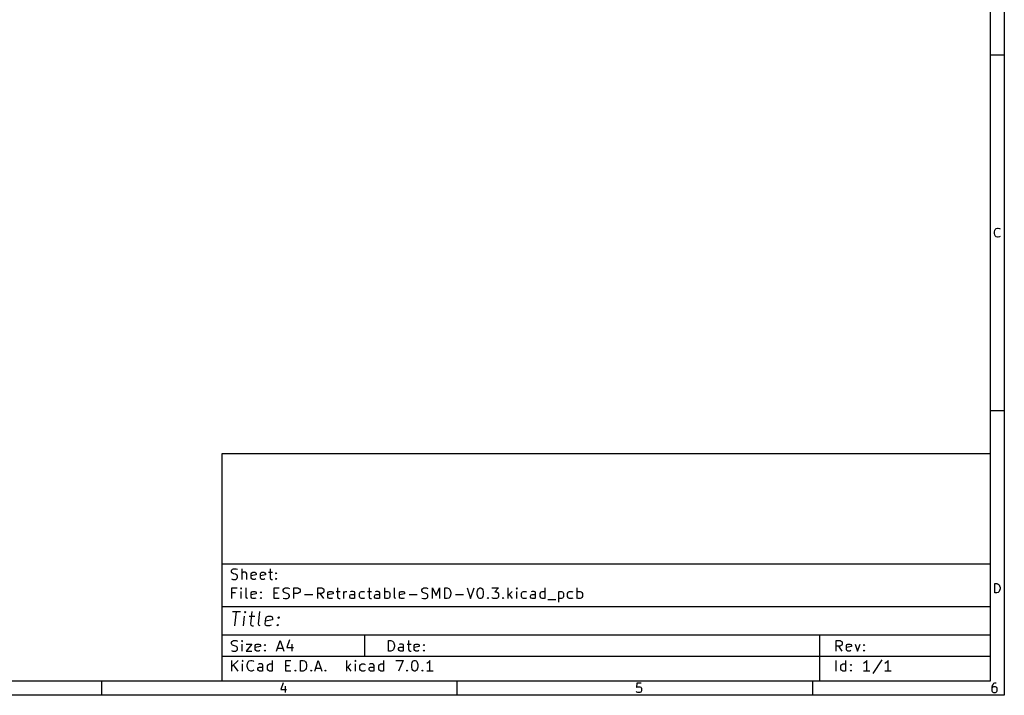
# Model space of a CAD drawing. Extents: x -30 to 247, y -88 to 102.
# Tile 21 of 26: x 108 to 247, y -88 to 7. Entities that reach past the tile are written whole.
import ezdxf

# ---------------------------------------------------------------- set-up
doc = ezdxf.new("R2010")
doc.units = 0
doc.layers.add('BLACK', color=7, linetype='CONTINUOUS')

msp = doc.modelspace()

# ---------------------------------------------------------------- linework, layer by layer
at = {"layer": 'BLACK', "linetype": 'CONTINUOUS'}
for p, q in [((246.702, 101.84), (246.702, -88.1672)), ((244.702, 99.84), (244.702, -86.1672)), ((246.702, 1.84), (244.702, 1.84)), ((245.3, -23.0185), (245.362, -22.7709)), ((245.3, -23.2043), (245.3, -23.0185)), ((245.362, -23.4519), (245.3, -23.2043)), ((245.362, -22.7709), (245.424, -22.6471)), ((245.424, -23.5757), (245.362, -23.4519)), ((245.424, -22.6471), (245.547, -22.5233)), ((245.547, -22.5233), (245.733, -22.4614)), ((245.733, -22.4614), (245.857, -22.4614)), ((245.857, -22.4614), (246.043, -22.5233)), ((246.043, -22.5233), (246.105, -22.5852)), ((245.547, -23.6995), (245.424, -23.5757)), ((245.733, -23.7614), (245.547, -23.6995)), ((245.857, -23.7614), (245.733, -23.7614)), ((246.043, -23.6995), (245.857, -23.7614)), ((246.105, -23.6376), (246.043, -23.6995)), ((246.702, -48.16), (244.702, -48.16)), ((136.702, -54.1672), (244.702, -54.1672)), ((136.702, -86.1672), (136.702, -54.1672)), ((244.702, -54.1672), (244.702, -86.1672)), ((136.702, -69.6672), (244.702, -69.6672)), ((137.988, -70.6468), (138.059, -70.504)), ((138.059, -70.504), (138.131, -70.4326)), ((138.131, -70.4326), (138.274, -70.3611)), ((138.274, -70.3611), (138.631, -70.3611)), ((138.631, -70.3611), (138.845, -70.4326)), ((139.488, -71.8611), (139.488, -70.3611)), ((143.416, -70.3611), (143.416, -71.6468)), ((137.988, -70.7897), (137.988, -70.6468)), ((138.059, -70.9326), (137.988, -70.7897)), ((137.988, -71.7897), (138.202, -71.8611)), ((138.131, -71.004), (138.059, -70.9326)), ((138.274, -71.0754), (138.131, -71.004)), ((138.202, -71.8611), (138.559, -71.8611)), ((138.559, -71.1468), (138.274, -71.0754)), ((138.702, -71.2183), (138.559, -71.1468)), ((138.559, -71.8611), (138.702, -71.7897)), ((138.774, -71.2897), (138.702, -71.2183)), ((138.702, -71.7897), (138.774, -71.7183)), ((138.845, -71.4326), (138.774, -71.2897)), ((138.774, -71.7183), (138.845, -71.5754)), ((138.845, -71.5754), (138.845, -71.4326)), ((139.559, -70.9326), (139.488, -71.004)), ((139.702, -70.8611), (139.559, -70.9326)), ((139.916, -70.8611), (139.702, -70.8611)), ((140.059, -70.9326), (139.916, -70.8611)), ((140.131, -71.0754), (140.059, -70.9326)), ((140.131, -71.8611), (140.131, -71.0754)), ((140.774, -71.0754), (140.845, -70.9326)), ((140.774, -71.6468), (140.774, -71.0754)), ((141.488, -71.2183), (140.774, -71.3611)), ((140.845, -71.7897), (140.774, -71.6468)), ((140.845, -70.9326), (140.988, -70.8611)), ((140.988, -71.8611), (140.845, -71.7897)), ((140.988, -70.8611), (141.274, -70.8611)), ((141.274, -71.8611), (140.988, -71.8611)), ((141.274, -70.8611), (141.416, -70.9326)), ((141.416, -71.7897), (141.274, -71.8611)), ((141.416, -70.9326), (141.488, -71.0754)), ((141.488, -71.0754), (141.488, -71.2183)), ((142.059, -71.0754), (142.131, -70.9326)), ((142.059, -71.6468), (142.059, -71.0754)), ((142.774, -71.2183), (142.059, -71.3611)), ((142.131, -71.7897), (142.059, -71.6468)), ((142.131, -70.9326), (142.274, -70.8611)), ((142.274, -71.8611), (142.131, -71.7897)), ((142.274, -70.8611), (142.559, -70.8611)), ((142.559, -71.8611), (142.274, -71.8611)), ((142.559, -70.8611), (142.702, -70.9326)), ((142.702, -71.7897), (142.559, -71.8611)), ((142.702, -70.9326), (142.774, -71.0754)), ((142.774, -71.0754), (142.774, -71.2183)), ((143.202, -70.8611), (143.774, -70.8611)), ((143.416, -71.6468), (143.488, -71.7897)), ((143.488, -71.7897), (143.631, -71.8611)), ((143.631, -71.8611), (143.774, -71.8611)), ((144.202, -71.004), (144.274, -70.9326)), ((144.274, -71.0754), (144.202, -71.004)), ((144.202, -71.7897), (144.274, -71.7183)), ((144.274, -71.8611), (144.202, -71.7897)), ((144.274, -70.9326), (144.345, -71.004)), ((144.274, -70.9326), (144.274, -71.0754)), ((144.345, -71.004), (144.274, -71.0754)), ((144.274, -71.7183), (144.345, -71.7897)), ((144.274, -71.7183), (144.274, -71.8611)), ((144.345, -71.7897), (144.274, -71.8611)), ((138.059, -74.5611), (138.059, -73.0611)), ((138.059, -73.0611), (138.774, -73.0611)), ((139.345, -73.0611), (139.274, -73.1326)), ((139.274, -73.1326), (139.345, -73.204)), ((139.416, -73.1326), (139.345, -73.0611)), ((139.345, -73.0611), (139.345, -73.204)), ((139.345, -73.204), (139.416, -73.1326)), ((140.059, -74.3468), (140.059, -73.0611)), ((143.988, -74.5611), (143.988, -73.0611)), ((143.988, -73.0611), (144.702, -73.0611)), ((145.274, -73.3468), (145.345, -73.204)), ((145.274, -73.4897), (145.274, -73.3468)), ((145.345, -73.204), (145.416, -73.1326)), ((145.416, -73.1326), (145.559, -73.0611)), ((145.559, -73.0611), (145.916, -73.0611)), ((145.916, -73.0611), (146.131, -73.1326)), ((146.774, -74.5611), (146.774, -73.0611)), ((146.774, -73.0611), (147.345, -73.0611)), ((147.345, -73.0611), (147.488, -73.1326)), ((147.488, -73.1326), (147.559, -73.204)), ((147.559, -73.204), (147.631, -73.3468)), ((147.631, -73.3468), (147.631, -73.5611)), ((150.131, -74.5611), (150.131, -73.0611)), ((150.131, -73.0611), (150.702, -73.0611)), ((150.702, -73.0611), (150.845, -73.1326)), ((150.845, -73.1326), (150.916, -73.204)), ((150.916, -73.204), (150.988, -73.3468)), ((150.988, -73.3468), (150.988, -73.5611)), ((152.916, -73.0611), (152.916, -74.3468)), ((157.345, -73.0611), (157.345, -74.3468)), ((159.559, -74.5611), (159.559, -73.0611)), ((160.916, -74.3468), (160.916, -73.0611)), ((164.774, -73.3468), (164.845, -73.204)), ((164.774, -73.4897), (164.774, -73.3468)), ((164.845, -73.204), (164.916, -73.1326)), ((164.916, -73.1326), (165.059, -73.0611)), ((165.059, -73.0611), (165.416, -73.0611)), ((165.416, -73.0611), (165.631, -73.1326)), ((166.274, -74.5611), (166.274, -73.0611)), ((166.274, -73.0611), (166.774, -74.1326)), ((166.774, -74.1326), (167.274, -73.0611)), ((167.274, -73.0611), (167.274, -74.5611)), ((167.988, -74.5611), (167.988, -73.0611)), ((167.988, -73.0611), (168.345, -73.0611)), ((168.345, -73.0611), (168.559, -73.1326)), ((168.559, -73.1326), (168.702, -73.2754)), ((168.702, -73.2754), (168.774, -73.4183)), ((171.131, -73.0611), (171.631, -74.5611)), ((171.631, -74.5611), (172.131, -73.0611)), ((172.559, -73.6326), (172.631, -73.3468)), ((172.631, -73.3468), (172.702, -73.204)), ((172.702, -73.204), (172.774, -73.1326)), ((172.774, -73.1326), (172.916, -73.0611)), ((172.916, -73.0611), (173.059, -73.0611)), ((173.059, -73.0611), (173.202, -73.1326)), ((173.202, -73.1326), (173.274, -73.204)), ((173.274, -73.204), (173.345, -73.3468)), ((173.345, -73.3468), (173.416, -73.6326)), ((174.631, -73.0611), (175.559, -73.0611)), ((175.559, -73.0611), (175.059, -73.6326)), ((176.916, -74.5611), (176.916, -73.0611)), ((178.131, -73.0611), (178.059, -73.1326)), ((178.059, -73.1326), (178.131, -73.204)), ((178.202, -73.1326), (178.131, -73.0611)), ((178.131, -73.0611), (178.131, -73.204)), ((178.131, -73.204), (178.202, -73.1326)), ((182.131, -74.5611), (182.131, -73.0611)), ((186.631, -74.5611), (186.631, -73.0611)), ((245.362, -73.7614), (245.362, -72.4614)), ((245.362, -72.4614), (245.671, -72.4614)), ((245.671, -72.4614), (245.857, -72.5233)), ((245.857, -72.5233), (245.981, -72.6471)), ((245.981, -72.6471), (246.043, -72.7709)), ((246.043, -72.7709), (246.105, -73.0185)), ((246.105, -73.2043), (246.043, -73.4519)), ((246.105, -73.0185), (246.105, -73.2043)), ((138.559, -73.7754), (138.059, -73.7754)), ((139.345, -74.5611), (139.345, -73.5611)), ((140.131, -74.4897), (140.059, -74.3468)), ((140.274, -74.5611), (140.131, -74.4897)), ((140.774, -73.7754), (140.845, -73.6326)), ((140.774, -74.3468), (140.774, -73.7754)), ((141.488, -73.9183), (140.774, -74.0611)), ((140.845, -74.4897), (140.774, -74.3468)), ((140.845, -73.6326), (140.988, -73.5611)), ((140.988, -74.5611), (140.845, -74.4897)), ((140.988, -73.5611), (141.274, -73.5611)), ((141.274, -74.5611), (140.988, -74.5611)), ((141.274, -73.5611), (141.416, -73.6326)), ((141.416, -74.4897), (141.274, -74.5611)), ((141.416, -73.6326), (141.488, -73.7754)), ((141.488, -73.7754), (141.488, -73.9183)), ((142.059, -73.704), (142.131, -73.6326)), ((142.131, -73.7754), (142.059, -73.704)), ((142.059, -74.4897), (142.131, -74.4183)), ((142.131, -74.5611), (142.059, -74.4897)), ((142.131, -73.6326), (142.202, -73.704)), ((142.131, -73.6326), (142.131, -73.7754)), ((142.202, -73.704), (142.131, -73.7754)), ((142.131, -74.4183), (142.202, -74.4897)), ((142.131, -74.4183), (142.131, -74.5611)), ((142.202, -74.4897), (142.131, -74.5611)), ((143.988, -73.7754), (144.488, -73.7754)), ((144.702, -74.5611), (143.988, -74.5611)), ((145.345, -73.6326), (145.274, -73.4897)), ((145.274, -74.4897), (145.488, -74.5611)), ((145.416, -73.704), (145.345, -73.6326)), ((145.559, -73.7754), (145.416, -73.704)), ((145.488, -74.5611), (145.845, -74.5611)), ((145.845, -73.8468), (145.559, -73.7754)), ((145.988, -73.9183), (145.845, -73.8468)), ((145.845, -74.5611), (145.988, -74.4897)), ((146.059, -73.9897), (145.988, -73.9183)), ((145.988, -74.4897), (146.059, -74.4183)), ((146.131, -74.1326), (146.059, -73.9897)), ((146.059, -74.4183), (146.131, -74.2754)), ((146.131, -74.2754), (146.131, -74.1326)), ((147.345, -73.8468), (146.774, -73.8468)), ((147.488, -73.7754), (147.345, -73.8468)), ((147.559, -73.704), (147.488, -73.7754)), ((147.631, -73.5611), (147.559, -73.704)), ((148.274, -73.9897), (149.416, -73.9897)), ((150.702, -73.8468), (150.131, -73.8468)), ((150.988, -74.5611), (150.488, -73.8468)), ((150.845, -73.7754), (150.702, -73.8468)), ((150.916, -73.704), (150.845, -73.7754)), ((150.988, -73.5611), (150.916, -73.704)), ((151.559, -73.7754), (151.631, -73.6326)), ((151.559, -74.3468), (151.559, -73.7754)), ((152.274, -73.9183), (151.559, -74.0611)), ((151.631, -74.4897), (151.559, -74.3468)), ((151.631, -73.6326), (151.774, -73.5611)), ((151.774, -74.5611), (151.631, -74.4897)), ((151.774, -73.5611), (152.059, -73.5611)), ((152.059, -74.5611), (151.774, -74.5611)), ((152.059, -73.5611), (152.202, -73.6326)), ((152.202, -74.4897), (152.059, -74.5611)), ((152.202, -73.6326), (152.274, -73.7754)), ((152.274, -73.7754), (152.274, -73.9183)), ((152.702, -73.5611), (153.274, -73.5611)), ((152.916, -74.3468), (152.988, -74.4897)), ((152.988, -74.4897), (153.131, -74.5611)), ((153.131, -74.5611), (153.274, -74.5611)), ((153.774, -74.5611), (153.774, -73.5611)), ((153.774, -73.8468), (153.845, -73.704)), ((153.845, -73.704), (153.916, -73.6326)), ((153.916, -73.6326), (154.059, -73.5611)), ((154.059, -73.5611), (154.202, -73.5611)), ((154.631, -74.204), (154.702, -74.0611)), ((154.631, -74.3468), (154.631, -74.204)), ((154.702, -74.4897), (154.631, -74.3468)), ((154.845, -73.5611), (154.702, -73.6326)), ((154.702, -74.0611), (154.845, -73.9897)), ((154.845, -74.5611), (154.702, -74.4897)), ((155.131, -73.5611), (154.845, -73.5611)), ((154.845, -73.9897), (155.202, -73.9897)), ((155.202, -74.5611), (154.845, -74.5611)), ((155.274, -73.6326), (155.131, -73.5611)), ((155.202, -73.9897), (155.345, -73.9183)), ((155.345, -74.4897), (155.202, -74.5611)), ((155.345, -73.7754), (155.274, -73.6326)), ((155.345, -74.5611), (155.345, -73.7754)), ((155.988, -73.8468), (156.059, -73.704)), ((155.988, -74.2754), (155.988, -73.8468)), ((156.059, -74.4183), (155.988, -74.2754)), ((156.059, -73.704), (156.131, -73.6326)), ((156.131, -74.4897), (156.059, -74.4183)), ((156.131, -73.6326), (156.274, -73.5611)), ((156.274, -74.5611), (156.131, -74.4897)), ((156.274, -73.5611), (156.559, -73.5611)), ((156.559, -74.5611), (156.274, -74.5611)), ((156.559, -73.5611), (156.702, -73.6326)), ((156.702, -74.4897), (156.559, -74.5611)), ((157.131, -73.5611), (157.702, -73.5611)), ((157.345, -74.3468), (157.416, -74.4897)), ((157.416, -74.4897), (157.559, -74.5611)), ((157.559, -74.5611), (157.702, -74.5611)), ((158.131, -74.204), (158.202, -74.0611)), ((158.131, -74.3468), (158.131, -74.204)), ((158.202, -74.4897), (158.131, -74.3468)), ((158.345, -73.5611), (158.202, -73.6326)), ((158.202, -74.0611), (158.345, -73.9897)), ((158.345, -74.5611), (158.202, -74.4897)), ((158.631, -73.5611), (158.345, -73.5611)), ((158.345, -73.9897), (158.702, -73.9897)), ((158.702, -74.5611), (158.345, -74.5611)), ((158.774, -73.6326), (158.631, -73.5611)), ((158.702, -73.9897), (158.845, -73.9183)), ((158.845, -74.4897), (158.702, -74.5611)), ((158.845, -73.7754), (158.774, -73.6326)), ((158.845, -74.5611), (158.845, -73.7754)), ((159.559, -73.6326), (159.702, -73.5611)), ((159.702, -74.5611), (159.559, -74.4897)), ((159.702, -73.5611), (159.988, -73.5611)), ((159.988, -74.5611), (159.702, -74.5611)), ((159.988, -73.5611), (160.131, -73.6326)), ((160.131, -74.4897), (159.988, -74.5611)), ((160.131, -73.6326), (160.202, -73.704)), ((160.202, -74.4183), (160.131, -74.4897)), ((160.202, -73.704), (160.274, -73.8468)), ((160.274, -74.2754), (160.202, -74.4183)), ((160.274, -73.8468), (160.274, -74.2754)), ((160.988, -74.4897), (160.916, -74.3468)), ((161.131, -74.5611), (160.988, -74.4897)), ((161.631, -73.7754), (161.702, -73.6326)), ((161.631, -74.3468), (161.631, -73.7754)), ((162.345, -73.9183), (161.631, -74.0611)), ((161.702, -74.4897), (161.631, -74.3468)), ((161.702, -73.6326), (161.845, -73.5611)), ((161.845, -74.5611), (161.702, -74.4897)), ((161.845, -73.5611), (162.131, -73.5611)), ((162.131, -74.5611), (161.845, -74.5611)), ((162.131, -73.5611), (162.274, -73.6326)), ((162.274, -74.4897), (162.131, -74.5611)), ((162.274, -73.6326), (162.345, -73.7754)), ((162.345, -73.7754), (162.345, -73.9183)), ((162.988, -73.9897), (164.131, -73.9897)), ((164.845, -73.6326), (164.774, -73.4897)), ((164.774, -74.4897), (164.988, -74.5611)), ((164.916, -73.704), (164.845, -73.6326)), ((165.059, -73.7754), (164.916, -73.704)), ((164.988, -74.5611), (165.345, -74.5611)), ((165.345, -73.8468), (165.059, -73.7754)), ((165.488, -73.9183), (165.345, -73.8468)), ((165.345, -74.5611), (165.488, -74.4897)), ((165.559, -73.9897), (165.488, -73.9183)), ((165.488, -74.4897), (165.559, -74.4183)), ((165.631, -74.1326), (165.559, -73.9897)), ((165.559, -74.4183), (165.631, -74.2754)), ((165.631, -74.2754), (165.631, -74.1326)), ((168.345, -74.5611), (167.988, -74.5611)), ((168.559, -74.4897), (168.345, -74.5611)), ((168.702, -74.3468), (168.559, -74.4897)), ((168.774, -74.204), (168.702, -74.3468)), ((168.774, -73.4183), (168.845, -73.704)), ((168.845, -73.9183), (168.774, -74.204)), ((168.845, -73.704), (168.845, -73.9183)), ((169.488, -73.9897), (170.631, -73.9897)), ((172.559, -73.9897), (172.559, -73.6326)), ((172.631, -74.2754), (172.559, -73.9897)), ((172.702, -74.4183), (172.631, -74.2754)), ((172.774, -74.4897), (172.702, -74.4183)), ((172.916, -74.5611), (172.774, -74.4897)), ((173.059, -74.5611), (172.916, -74.5611)), ((173.202, -74.4897), (173.059, -74.5611)), ((173.274, -74.4183), (173.202, -74.4897)), ((173.345, -74.2754), (173.274, -74.4183)), ((173.416, -73.9897), (173.345, -74.2754)), ((173.416, -73.6326), (173.416, -73.9897)), ((173.988, -74.4897), (174.059, -74.4183)), ((174.059, -74.5611), (173.988, -74.4897)), ((174.059, -74.4183), (174.131, -74.4897)), ((174.059, -74.4183), (174.059, -74.5611)), ((174.131, -74.4897), (174.059, -74.5611)), ((174.702, -74.4897), (174.631, -74.4183)), ((174.845, -74.5611), (174.702, -74.4897)), ((175.274, -74.5611), (174.845, -74.5611)), ((175.059, -73.6326), (175.274, -73.6326)), ((175.274, -73.6326), (175.416, -73.704)), ((175.416, -74.4897), (175.274, -74.5611)), ((175.416, -73.704), (175.488, -73.7754)), ((175.488, -74.4183), (175.416, -74.4897)), ((175.488, -73.7754), (175.559, -73.9183)), ((175.559, -74.2754), (175.488, -74.4183)), ((175.559, -73.9183), (175.559, -74.2754)), ((176.131, -74.4897), (176.202, -74.4183)), ((176.202, -74.5611), (176.131, -74.4897)), ((176.202, -74.4183), (176.274, -74.4897)), ((176.202, -74.4183), (176.202, -74.5611)), ((176.274, -74.4897), (176.202, -74.5611)), ((177.488, -73.5611), (176.916, -74.1326)), ((177.059, -73.9897), (177.488, -74.5611)), ((178.131, -74.5611), (178.131, -73.5611)), ((178.774, -73.8468), (178.845, -73.704)), ((178.774, -74.2754), (178.774, -73.8468)), ((178.845, -74.4183), (178.774, -74.2754)), ((178.845, -73.704), (178.916, -73.6326)), ((178.916, -74.4897), (178.845, -74.4183)), ((178.916, -73.6326), (179.059, -73.5611)), ((179.059, -74.5611), (178.916, -74.4897)), ((179.059, -73.5611), (179.345, -73.5611)), ((179.345, -74.5611), (179.059, -74.5611)), ((179.345, -73.5611), (179.488, -73.6326)), ((179.488, -74.4897), (179.345, -74.5611)), ((180.059, -74.204), (180.131, -74.0611)), ((180.059, -74.3468), (180.059, -74.204)), ((180.131, -74.4897), (180.059, -74.3468)), ((180.274, -73.5611), (180.131, -73.6326)), ((180.131, -74.0611), (180.274, -73.9897)), ((180.274, -74.5611), (180.131, -74.4897)), ((180.559, -73.5611), (180.274, -73.5611)), ((180.274, -73.9897), (180.631, -73.9897)), ((180.631, -74.5611), (180.274, -74.5611)), ((180.702, -73.6326), (180.559, -73.5611)), ((180.631, -73.9897), (180.774, -73.9183)), ((180.774, -74.4897), (180.631, -74.5611)), ((180.774, -73.7754), (180.702, -73.6326)), ((180.774, -74.5611), (180.774, -73.7754)), ((181.416, -73.8468), (181.488, -73.704)), ((181.416, -74.2754), (181.416, -73.8468)), ((181.488, -74.4183), (181.416, -74.2754)), ((181.488, -73.704), (181.559, -73.6326)), ((181.559, -74.4897), (181.488, -74.4183)), ((181.559, -73.6326), (181.702, -73.5611)), ((181.702, -74.5611), (181.559, -74.4897)), ((181.702, -73.5611), (181.988, -73.5611)), ((181.988, -74.5611), (181.702, -74.5611)), ((181.988, -73.5611), (182.131, -73.6326)), ((182.131, -74.4897), (181.988, -74.5611)), ((182.488, -74.704), (183.631, -74.704)), ((183.988, -73.5611), (183.988, -75.0611)), ((183.988, -73.6326), (184.131, -73.5611)), ((184.131, -74.5611), (183.988, -74.4897)), ((184.131, -73.5611), (184.416, -73.5611)), ((184.416, -74.5611), (184.131, -74.5611)), ((184.416, -73.5611), (184.559, -73.6326)), ((184.559, -74.4897), (184.416, -74.5611)), ((184.559, -73.6326), (184.631, -73.704)), ((184.631, -74.4183), (184.559, -74.4897)), ((184.631, -73.704), (184.702, -73.8468)), ((184.702, -74.2754), (184.631, -74.4183)), ((184.702, -73.8468), (184.702, -74.2754)), ((185.274, -73.8468), (185.345, -73.704)), ((185.274, -74.2754), (185.274, -73.8468)), ((185.345, -74.4183), (185.274, -74.2754)), ((185.345, -73.704), (185.416, -73.6326)), ((185.416, -74.4897), (185.345, -74.4183)), ((185.416, -73.6326), (185.559, -73.5611)), ((185.559, -74.5611), (185.416, -74.4897)), ((185.559, -73.5611), (185.845, -73.5611)), ((185.845, -74.5611), (185.559, -74.5611)), ((185.845, -73.5611), (185.988, -73.6326)), ((185.988, -74.4897), (185.845, -74.5611)), ((186.631, -73.6326), (186.774, -73.5611)), ((186.774, -74.5611), (186.631, -74.4897)), ((186.774, -73.5611), (187.059, -73.5611)), ((187.059, -74.5611), (186.774, -74.5611)), ((187.059, -73.5611), (187.202, -73.6326)), ((187.202, -74.4897), (187.059, -74.5611)), ((187.202, -73.6326), (187.274, -73.704)), ((187.274, -74.4183), (187.202, -74.4897)), ((187.274, -73.704), (187.345, -73.8468)), ((187.345, -74.2754), (187.274, -74.4183)), ((187.345, -73.8468), (187.345, -74.2754)), ((245.671, -73.7614), (245.362, -73.7614)), ((245.857, -73.6995), (245.671, -73.7614)), ((245.981, -73.5757), (245.857, -73.6995)), ((246.043, -73.4519), (245.981, -73.5757)), ((136.702, -75.6672), (244.702, -75.6672)), ((138.131, -76.3924), (139.274, -76.3924)), ((138.452, -78.3924), (138.702, -76.3924)), ((139.678, -78.3924), (139.845, -77.0591)), ((139.928, -76.3924), (139.821, -76.4877)), ((139.821, -76.4877), (139.905, -76.5829)), ((139.928, -76.3924), (139.905, -76.5829)), ((139.905, -76.5829), (140.012, -76.4877)), ((140.012, -76.4877), (139.928, -76.3924)), ((140.5, -77.0591), (141.262, -77.0591)), ((140.869, -76.3924), (140.655, -78.1067)), ((141.786, -78.1067), (142, -76.3924)), ((142.726, -78.1067), (142.821, -77.3448)), ((143.75, -77.5353), (142.774, -77.7258)), ((142.821, -77.3448), (142.94, -77.1543)), ((142.94, -77.1543), (143.143, -77.0591)), ((143.143, -77.0591), (143.524, -77.0591)), ((143.524, -77.0591), (143.702, -77.1543)), ((143.702, -77.1543), (143.774, -77.3448)), ((143.774, -77.3448), (143.75, -77.5353)), ((144.536, -77.2496), (144.643, -77.1543)), ((144.619, -77.3448), (144.536, -77.2496)), ((144.643, -77.1543), (144.619, -77.3448)), ((144.726, -77.2496), (144.619, -77.3448)), ((144.643, -77.1543), (144.726, -77.2496)), ((140.655, -78.1067), (140.726, -78.2972)), ((140.726, -78.2972), (140.905, -78.3924)), ((140.905, -78.3924), (141.095, -78.3924)), ((141.857, -78.2972), (141.786, -78.1067)), ((142.036, -78.3924), (141.857, -78.2972)), ((142.797, -78.2972), (142.726, -78.1067)), ((142.976, -78.3924), (142.797, -78.2972)), ((143.357, -78.3924), (142.976, -78.3924)), ((143.559, -78.2972), (143.357, -78.3924)), ((144.405, -78.2972), (144.512, -78.202)), ((144.488, -78.3924), (144.405, -78.2972)), ((144.512, -78.202), (144.488, -78.3924)), ((144.595, -78.2972), (144.488, -78.3924)), ((144.512, -78.202), (144.595, -78.2972)), ((136.702, -79.6672), (244.702, -79.6672)), ((156.702, -79.6672), (156.702, -82.6672)), ((220.702, -79.6672), (220.702, -86.1672)), ((137.988, -80.7468), (138.059, -80.604)), ((137.988, -80.8897), (137.988, -80.7468)), ((138.059, -81.0326), (137.988, -80.8897)), ((138.059, -80.604), (138.131, -80.5326)), ((138.131, -81.104), (138.059, -81.0326)), ((138.131, -80.5326), (138.274, -80.4611)), ((138.274, -81.1754), (138.131, -81.104)), ((138.274, -80.4611), (138.631, -80.4611)), ((138.559, -81.2468), (138.274, -81.1754)), ((138.702, -81.3183), (138.559, -81.2468)), ((138.631, -80.4611), (138.845, -80.5326)), ((138.774, -81.3897), (138.702, -81.3183)), ((138.845, -81.5326), (138.774, -81.3897)), ((138.774, -81.8183), (138.845, -81.6754)), ((138.845, -81.6754), (138.845, -81.5326)), ((139.488, -80.4611), (139.416, -80.5326)), ((139.416, -80.5326), (139.488, -80.604)), ((139.559, -80.5326), (139.488, -80.4611)), ((139.488, -80.4611), (139.488, -80.604)), ((139.488, -80.604), (139.559, -80.5326)), ((139.488, -81.9611), (139.488, -80.9611)), ((140.059, -80.9611), (140.845, -80.9611)), ((140.845, -80.9611), (140.059, -81.9611)), ((141.345, -81.1754), (141.416, -81.0326)), ((141.345, -81.7468), (141.345, -81.1754)), ((142.059, -81.3183), (141.345, -81.4611)), ((141.416, -81.0326), (141.559, -80.9611)), ((141.559, -80.9611), (141.845, -80.9611)), ((141.845, -80.9611), (141.988, -81.0326)), ((141.988, -81.0326), (142.059, -81.1754)), ((142.059, -81.1754), (142.059, -81.3183)), ((142.631, -81.104), (142.702, -81.0326)), ((142.702, -81.1754), (142.631, -81.104)), ((142.702, -81.0326), (142.774, -81.104)), ((142.702, -81.0326), (142.702, -81.1754)), ((142.774, -81.104), (142.702, -81.1754)), ((144.345, -81.9611), (144.845, -80.4611)), ((144.488, -81.5326), (145.202, -81.5326)), ((144.845, -80.4611), (145.345, -81.9611)), ((146.131, -80.3897), (145.774, -81.4611)), ((145.774, -81.4611), (146.702, -81.4611)), ((146.488, -80.9611), (146.488, -81.9611)), ((160.059, -81.9611), (160.059, -80.4611)), ((160.059, -80.4611), (160.416, -80.4611)), ((160.416, -80.4611), (160.631, -80.5326)), ((160.631, -80.5326), (160.774, -80.6754)), ((160.774, -80.6754), (160.845, -80.8183)), ((160.845, -81.604), (160.774, -81.7468)), ((160.845, -80.8183), (160.916, -81.104)), ((160.916, -81.3183), (160.845, -81.604)), ((160.916, -81.104), (160.916, -81.3183)), ((161.488, -81.604), (161.559, -81.4611)), ((161.488, -81.7468), (161.488, -81.604)), ((161.702, -80.9611), (161.559, -81.0326)), ((161.559, -81.4611), (161.702, -81.3897)), ((161.988, -80.9611), (161.702, -80.9611)), ((161.702, -81.3897), (162.059, -81.3897)), ((162.131, -81.0326), (161.988, -80.9611)), ((162.059, -81.3897), (162.202, -81.3183)), ((162.202, -81.1754), (162.131, -81.0326)), ((162.202, -81.9611), (162.202, -81.1754)), ((162.702, -80.9611), (163.274, -80.9611)), ((162.916, -80.4611), (162.916, -81.7468)), ((163.702, -81.1754), (163.774, -81.0326)), ((163.702, -81.7468), (163.702, -81.1754)), ((164.416, -81.3183), (163.702, -81.4611)), ((163.774, -81.0326), (163.916, -80.9611)), ((163.916, -80.9611), (164.202, -80.9611)), ((164.202, -80.9611), (164.345, -81.0326)), ((164.345, -81.0326), (164.416, -81.1754)), ((164.416, -81.1754), (164.416, -81.3183)), ((164.988, -81.104), (165.059, -81.0326)), ((165.059, -81.1754), (164.988, -81.104)), ((165.059, -81.0326), (165.131, -81.104)), ((165.059, -81.0326), (165.059, -81.1754)), ((165.131, -81.104), (165.059, -81.1754)), ((223.059, -81.9611), (223.059, -80.4611)), ((223.059, -80.4611), (223.631, -80.4611)), ((223.631, -81.2468), (223.059, -81.2468)), ((223.916, -81.9611), (223.416, -81.2468)), ((223.631, -80.4611), (223.774, -80.5326)), ((223.774, -81.1754), (223.631, -81.2468)), ((223.774, -80.5326), (223.845, -80.604)), ((223.845, -81.104), (223.774, -81.1754)), ((223.845, -80.604), (223.916, -80.7468)), ((223.916, -80.9611), (223.845, -81.104)), ((223.916, -80.7468), (223.916, -80.9611)), ((224.488, -81.1754), (224.559, -81.0326)), ((224.488, -81.7468), (224.488, -81.1754)), ((225.202, -81.3183), (224.488, -81.4611)), ((224.559, -81.0326), (224.702, -80.9611)), ((224.702, -80.9611), (224.988, -80.9611)), ((224.988, -80.9611), (225.131, -81.0326)), ((225.131, -81.0326), (225.202, -81.1754)), ((225.202, -81.1754), (225.202, -81.3183)), ((225.702, -80.9611), (226.059, -81.9611)), ((226.059, -81.9611), (226.416, -80.9611)), ((226.916, -81.104), (226.988, -81.0326)), ((226.988, -81.1754), (226.916, -81.104)), ((226.988, -81.0326), (227.059, -81.104)), ((226.988, -81.0326), (226.988, -81.1754)), ((227.059, -81.104), (226.988, -81.1754)), ((136.702, -82.6672), (244.702, -82.6672)), ((137.988, -81.8897), (138.202, -81.9611)), ((138.202, -81.9611), (138.559, -81.9611)), ((138.559, -81.9611), (138.702, -81.8897)), ((138.702, -81.8897), (138.774, -81.8183)), ((140.059, -81.9611), (140.845, -81.9611)), ((141.416, -81.8897), (141.345, -81.7468)), ((141.559, -81.9611), (141.416, -81.8897)), ((141.845, -81.9611), (141.559, -81.9611)), ((141.988, -81.8897), (141.845, -81.9611)), ((142.631, -81.8897), (142.702, -81.8183)), ((142.702, -81.9611), (142.631, -81.8897)), ((142.702, -81.8183), (142.774, -81.8897)), ((142.702, -81.8183), (142.702, -81.9611)), ((142.774, -81.8897), (142.702, -81.9611)), ((160.416, -81.9611), (160.059, -81.9611)), ((160.631, -81.8897), (160.416, -81.9611)), ((160.774, -81.7468), (160.631, -81.8897)), ((161.559, -81.8897), (161.488, -81.7468)), ((161.702, -81.9611), (161.559, -81.8897)), ((162.059, -81.9611), (161.702, -81.9611)), ((162.202, -81.8897), (162.059, -81.9611)), ((162.916, -81.7468), (162.988, -81.8897)), ((162.988, -81.8897), (163.131, -81.9611)), ((163.131, -81.9611), (163.274, -81.9611)), ((163.774, -81.8897), (163.702, -81.7468)), ((163.916, -81.9611), (163.774, -81.8897)), ((164.202, -81.9611), (163.916, -81.9611)), ((164.345, -81.8897), (164.202, -81.9611)), ((164.988, -81.8897), (165.059, -81.8183)), ((165.059, -81.9611), (164.988, -81.8897)), ((165.059, -81.8183), (165.131, -81.8897)), ((165.059, -81.8183), (165.059, -81.9611)), ((165.131, -81.8897), (165.059, -81.9611)), ((224.559, -81.8897), (224.488, -81.7468)), ((224.702, -81.9611), (224.559, -81.8897)), ((224.988, -81.9611), (224.702, -81.9611)), ((225.131, -81.8897), (224.988, -81.9611)), ((226.916, -81.8897), (226.988, -81.8183)), ((226.988, -81.9611), (226.916, -81.8897)), ((226.988, -81.8183), (227.059, -81.8897)), ((226.988, -81.8183), (226.988, -81.9611)), ((227.059, -81.8897), (226.988, -81.9611)), ((138.059, -84.7611), (138.059, -83.2611)), ((138.916, -83.2611), (138.059, -84.1183)), ((138.916, -84.7611), (138.274, -83.904)), ((139.559, -83.2611), (139.488, -83.3326)), ((139.488, -83.3326), (139.559, -83.404)), ((139.631, -83.3326), (139.559, -83.2611)), ((139.559, -83.2611), (139.559, -83.404)), ((139.559, -83.404), (139.631, -83.3326)), ((139.559, -84.7611), (139.559, -83.7611)), ((140.202, -83.904), (140.274, -83.6183)), ((140.202, -84.1183), (140.202, -83.904)), ((140.274, -84.404), (140.202, -84.1183)), ((140.274, -83.6183), (140.345, -83.4754)), ((140.345, -84.5468), (140.274, -84.404)), ((140.345, -83.4754), (140.488, -83.3326)), ((140.488, -83.3326), (140.702, -83.2611)), ((140.702, -83.2611), (140.845, -83.2611)), ((140.845, -83.2611), (141.059, -83.3326)), ((141.059, -83.3326), (141.131, -83.404)), ((141.702, -84.404), (141.774, -84.2611)), ((141.702, -84.5468), (141.702, -84.404)), ((141.916, -83.7611), (141.774, -83.8326)), ((141.774, -84.2611), (141.916, -84.1897)), ((142.202, -83.7611), (141.916, -83.7611)), ((141.916, -84.1897), (142.274, -84.1897)), ((142.345, -83.8326), (142.202, -83.7611)), ((142.274, -84.1897), (142.416, -84.1183)), ((142.416, -83.9754), (142.345, -83.8326)), ((142.416, -84.7611), (142.416, -83.9754)), ((143.059, -84.0468), (143.131, -83.904)), ((143.059, -84.4754), (143.059, -84.0468)), ((143.131, -84.6183), (143.059, -84.4754)), ((143.131, -83.904), (143.202, -83.8326)), ((143.202, -83.8326), (143.345, -83.7611)), ((143.345, -83.7611), (143.631, -83.7611)), ((143.631, -83.7611), (143.774, -83.8326)), ((143.774, -84.7611), (143.774, -83.2611)), ((145.631, -84.7611), (145.631, -83.2611)), ((145.631, -83.2611), (146.345, -83.2611)), ((145.631, -83.9754), (146.131, -83.9754)), ((147.702, -84.7611), (147.702, -83.2611)), ((147.702, -83.2611), (148.059, -83.2611)), ((148.059, -83.2611), (148.274, -83.3326)), ((148.274, -83.3326), (148.416, -83.4754)), ((148.416, -83.4754), (148.488, -83.6183)), ((148.488, -84.404), (148.416, -84.5468)), ((148.488, -83.6183), (148.559, -83.904)), ((148.559, -84.1183), (148.488, -84.404)), ((148.559, -83.904), (148.559, -84.1183)), ((149.702, -84.7611), (150.202, -83.2611)), ((149.845, -84.3326), (150.559, -84.3326)), ((150.202, -83.2611), (150.702, -84.7611)), ((154.202, -84.7611), (154.202, -83.2611)), ((154.774, -83.7611), (154.202, -84.3326)), ((154.345, -84.1897), (154.774, -84.7611)), ((155.416, -83.2611), (155.345, -83.3326)), ((155.345, -83.3326), (155.416, -83.404)), ((155.488, -83.3326), (155.416, -83.2611)), ((155.416, -83.2611), (155.416, -83.404)), ((155.416, -83.404), (155.488, -83.3326)), ((155.416, -84.7611), (155.416, -83.7611)), ((156.059, -84.0468), (156.131, -83.904)), ((156.059, -84.4754), (156.059, -84.0468)), ((156.131, -84.6183), (156.059, -84.4754)), ((156.131, -83.904), (156.202, -83.8326)), ((156.202, -83.8326), (156.345, -83.7611)), ((156.345, -83.7611), (156.631, -83.7611)), ((156.631, -83.7611), (156.774, -83.8326)), ((157.345, -84.404), (157.416, -84.2611)), ((157.345, -84.5468), (157.345, -84.404)), ((157.559, -83.7611), (157.416, -83.8326)), ((157.416, -84.2611), (157.559, -84.1897)), ((157.845, -83.7611), (157.559, -83.7611)), ((157.559, -84.1897), (157.916, -84.1897)), ((157.988, -83.8326), (157.845, -83.7611)), ((157.916, -84.1897), (158.059, -84.1183)), ((158.059, -83.9754), (157.988, -83.8326)), ((158.059, -84.7611), (158.059, -83.9754)), ((158.702, -84.0468), (158.774, -83.904)), ((158.702, -84.4754), (158.702, -84.0468)), ((158.774, -84.6183), (158.702, -84.4754)), ((158.774, -83.904), (158.845, -83.8326)), ((158.845, -83.8326), (158.988, -83.7611)), ((158.988, -83.7611), (159.274, -83.7611)), ((159.274, -83.7611), (159.416, -83.8326)), ((159.416, -84.7611), (159.416, -83.2611)), ((161.131, -83.2611), (162.131, -83.2611)), ((162.131, -83.2611), (161.488, -84.7611)), ((163.345, -83.8326), (163.416, -83.5468)), ((163.345, -84.1897), (163.345, -83.8326)), ((163.416, -84.4754), (163.345, -84.1897)), ((163.416, -83.5468), (163.488, -83.404)), ((163.488, -84.6183), (163.416, -84.4754)), ((163.488, -83.404), (163.559, -83.3326)), ((163.559, -83.3326), (163.702, -83.2611)), ((163.702, -83.2611), (163.845, -83.2611)), ((163.845, -83.2611), (163.988, -83.3326)), ((163.988, -83.3326), (164.059, -83.404)), ((164.059, -83.404), (164.131, -83.5468)), ((164.131, -84.4754), (164.059, -84.6183)), ((164.131, -83.5468), (164.202, -83.8326)), ((164.202, -84.1897), (164.131, -84.4754)), ((164.202, -83.8326), (164.202, -84.1897)), ((165.631, -83.6183), (165.488, -83.6897)), ((165.774, -83.4754), (165.631, -83.6183)), ((165.916, -83.2611), (165.774, -83.4754)), ((165.916, -84.7611), (165.916, -83.2611)), ((223.059, -84.7611), (223.059, -83.2611)), ((223.702, -84.0468), (223.774, -83.904)), ((223.702, -84.4754), (223.702, -84.0468)), ((223.774, -84.6183), (223.702, -84.4754)), ((223.774, -83.904), (223.845, -83.8326)), ((223.845, -83.8326), (223.988, -83.7611)), ((223.988, -83.7611), (224.274, -83.7611)), ((224.274, -83.7611), (224.416, -83.8326)), ((224.416, -84.7611), (224.416, -83.2611)), ((225.059, -83.904), (225.131, -83.8326)), ((225.131, -83.9754), (225.059, -83.904)), ((225.131, -83.8326), (225.202, -83.904)), ((225.131, -83.8326), (225.131, -83.9754)), ((225.202, -83.904), (225.131, -83.9754)), ((227.059, -83.6183), (226.916, -83.6897)), ((227.202, -83.4754), (227.059, -83.6183)), ((227.345, -83.2611), (227.202, -83.4754)), ((227.345, -84.7611), (227.345, -83.2611)), ((229.488, -83.1897), (228.202, -85.1183)), ((230.059, -83.6183), (229.916, -83.6897)), ((230.202, -83.4754), (230.059, -83.6183)), ((230.345, -83.2611), (230.202, -83.4754)), ((230.345, -84.7611), (230.345, -83.2611)), ((140.488, -84.6897), (140.345, -84.5468)), ((140.702, -84.7611), (140.488, -84.6897)), ((140.845, -84.7611), (140.702, -84.7611)), ((141.059, -84.6897), (140.845, -84.7611)), ((141.131, -84.6183), (141.059, -84.6897)), ((141.774, -84.6897), (141.702, -84.5468)), ((141.916, -84.7611), (141.774, -84.6897)), ((142.274, -84.7611), (141.916, -84.7611)), ((142.416, -84.6897), (142.274, -84.7611)), ((143.202, -84.6897), (143.131, -84.6183)), ((143.345, -84.7611), (143.202, -84.6897)), ((143.631, -84.7611), (143.345, -84.7611)), ((143.774, -84.6897), (143.631, -84.7611)), ((146.345, -84.7611), (145.631, -84.7611)), ((146.916, -84.6897), (146.988, -84.6183)), ((146.988, -84.7611), (146.916, -84.6897)), ((146.988, -84.6183), (147.059, -84.6897)), ((146.988, -84.6183), (146.988, -84.7611)), ((147.059, -84.6897), (146.988, -84.7611)), ((148.059, -84.7611), (147.702, -84.7611)), ((148.274, -84.6897), (148.059, -84.7611)), ((148.416, -84.5468), (148.274, -84.6897)), ((149.131, -84.6897), (149.202, -84.6183)), ((149.202, -84.7611), (149.131, -84.6897)), ((149.202, -84.6183), (149.274, -84.6897)), ((149.202, -84.6183), (149.202, -84.7611)), ((149.274, -84.6897), (149.202, -84.7611)), ((151.131, -84.6897), (151.202, -84.6183)), ((151.202, -84.7611), (151.131, -84.6897)), ((151.202, -84.6183), (151.274, -84.6897)), ((151.202, -84.6183), (151.202, -84.7611)), ((151.274, -84.6897), (151.202, -84.7611)), ((156.202, -84.6897), (156.131, -84.6183)), ((156.345, -84.7611), (156.202, -84.6897)), ((156.631, -84.7611), (156.345, -84.7611)), ((156.774, -84.6897), (156.631, -84.7611)), ((157.416, -84.6897), (157.345, -84.5468)), ((157.559, -84.7611), (157.416, -84.6897)), ((157.916, -84.7611), (157.559, -84.7611)), ((158.059, -84.6897), (157.916, -84.7611)), ((158.845, -84.6897), (158.774, -84.6183)), ((158.988, -84.7611), (158.845, -84.6897)), ((159.274, -84.7611), (158.988, -84.7611)), ((159.416, -84.6897), (159.274, -84.7611)), ((162.631, -84.6897), (162.702, -84.6183)), ((162.702, -84.7611), (162.631, -84.6897)), ((162.702, -84.6183), (162.774, -84.6897)), ((162.702, -84.6183), (162.702, -84.7611)), ((162.774, -84.6897), (162.702, -84.7611)), ((163.559, -84.6897), (163.488, -84.6183)), ((163.702, -84.7611), (163.559, -84.6897)), ((163.845, -84.7611), (163.702, -84.7611)), ((163.988, -84.6897), (163.845, -84.7611)), ((164.059, -84.6183), (163.988, -84.6897)), ((164.774, -84.6897), (164.845, -84.6183)), ((164.845, -84.7611), (164.774, -84.6897)), ((164.845, -84.6183), (164.916, -84.6897)), ((164.845, -84.6183), (164.845, -84.7611)), ((164.916, -84.6897), (164.845, -84.7611)), ((166.345, -84.7611), (165.488, -84.7611)), ((223.845, -84.6897), (223.774, -84.6183)), ((223.988, -84.7611), (223.845, -84.6897)), ((224.274, -84.7611), (223.988, -84.7611)), ((224.416, -84.6897), (224.274, -84.7611)), ((225.059, -84.6897), (225.131, -84.6183)), ((225.131, -84.7611), (225.059, -84.6897)), ((225.131, -84.6183), (225.202, -84.6897)), ((225.131, -84.6183), (225.131, -84.7611)), ((225.202, -84.6897), (225.131, -84.7611)), ((227.774, -84.7611), (226.916, -84.7611)), ((230.774, -84.7611), (229.916, -84.7611)), ((244.702, -86.1672), (-28.3, -86.1672)), ((119.7, -86.1672), (119.7, -88.1672)), ((244.702, -86.1672), (136.702, -86.1672)), ((145.257, -86.4067), (144.948, -87.3353)), ((145.567, -86.9019), (145.567, -87.7686)), ((169.7, -86.1672), (169.7, -88.1672)), ((195.01, -86.4686), (194.948, -87.0877)), ((194.948, -87.0877), (195.01, -87.0257)), ((195.629, -86.4686), (195.01, -86.4686)), ((195.01, -87.0257), (195.133, -86.9638)), ((195.133, -86.9638), (195.443, -86.9638)), ((195.443, -86.9638), (195.567, -87.0257)), ((195.567, -87.0257), (195.629, -87.0877)), ((195.629, -87.0877), (195.69, -87.2115)), ((195.69, -87.2115), (195.69, -87.521)), ((219.7, -86.1672), (219.7, -88.1672)), ((245.01, -86.7781), (244.948, -87.0257)), ((244.948, -87.0257), (244.948, -87.521)), ((245.01, -87.0877), (244.948, -87.2115)), ((245.133, -86.5924), (245.01, -86.7781)), ((245.071, -87.0257), (245.01, -87.0877)), ((245.195, -86.9638), (245.071, -87.0257)), ((245.195, -86.5305), (245.133, -86.5924)), ((245.319, -86.4686), (245.195, -86.5305)), ((245.443, -86.9638), (245.195, -86.9638)), ((245.567, -86.4686), (245.319, -86.4686)), ((245.567, -87.0257), (245.443, -86.9638)), ((245.629, -87.0877), (245.567, -87.0257)), ((245.69, -87.2115), (245.629, -87.0877)), ((245.69, -87.521), (245.69, -87.2115)), ((246.702, -88.1672), (-30.3, -88.1672)), ((144.948, -87.3353), (145.752, -87.3353)), ((195.01, -87.7067), (194.948, -87.6448)), ((195.133, -87.7686), (195.01, -87.7067)), ((195.443, -87.7686), (195.133, -87.7686)), ((195.567, -87.7067), (195.443, -87.7686)), ((195.629, -87.6448), (195.567, -87.7067)), ((195.69, -87.521), (195.629, -87.6448)), ((244.948, -87.521), (245.01, -87.6448)), ((245.01, -87.6448), (245.071, -87.7067)), ((245.071, -87.7067), (245.195, -87.7686)), ((245.195, -87.7686), (245.443, -87.7686)), ((245.443, -87.7686), (245.567, -87.7067)), ((245.567, -87.7067), (245.629, -87.6448)), ((245.629, -87.6448), (245.69, -87.521))]:
    msp.add_line(p, q, dxfattribs=at)

doc.saveas('drawing.dxf')
